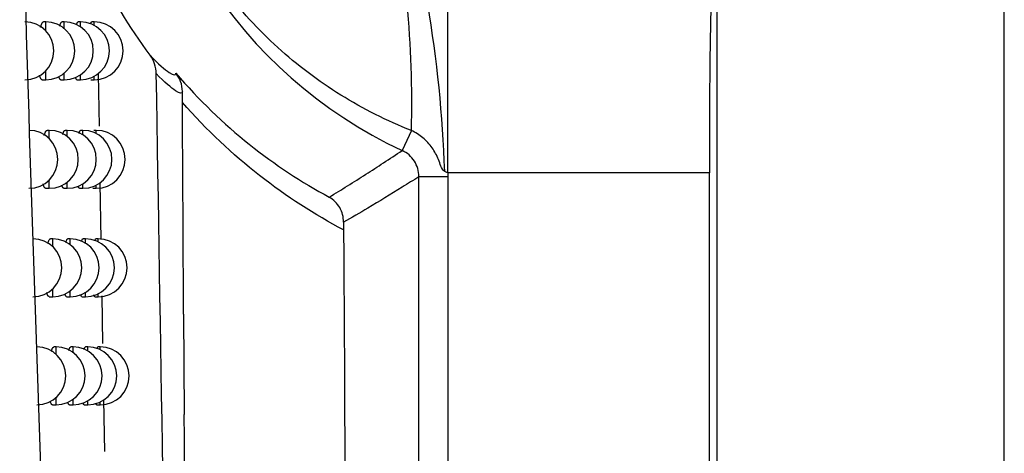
# Model space of a CAD drawing. Header units: millimetres. Extents: x -0.41 to 0.79, y -0.23 to 0.59.
# Tile 17 of 83: x 0.25982 to 0.2768, y 0.04897 to 0.05646. Entities that reach past the tile are written whole.
import ezdxf

# ---------------------------------------------------------------- set-up
doc = ezdxf.new("R2010")
doc.units = ezdxf.units.MM

msp = doc.modelspace()

# ---------------------------------------------------------------- linework, layer by layer
at = {"color": 7, "linetype": 'Continuous', "lineweight": 25}
for p, q in [((0.2718413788, 0.2750044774), (0.2718413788, 0.017917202)), ((0.2767977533, 0.0179608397), (0.2767977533, 0.2749608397)), ((0.2671988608, 0.0538160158), (0.2671988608, 0.0567261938)), ((0.260266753, 0.0564235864), (0.2602287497, 0.0564235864)), ((0.2605863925, 0.0564235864), (0.2605474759, 0.0564235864)), ((0.2608644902, 0.0564235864), (0.2608244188, 0.0564235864)), ((0.261101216, 0.0564235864), (0.2610597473, 0.0564235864)), ((0.2602032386, 0.0554235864), (0.260266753, 0.0554235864)), ((0.2605241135, 0.0554235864), (0.2605863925, 0.0554235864)), ((0.2608036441, 0.0554235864), (0.2608644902, 0.0554235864)), ((0.2610420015, 0.0554235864), (0.261101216, 0.0554235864)), ((0.2611706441, 0.0555212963), (0.2611853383, 0.0546202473)), ((0.2603271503, 0.0545496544), (0.2602890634, 0.0545496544)), ((0.260637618, 0.0545496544), (0.2605985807, 0.0545496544)), ((0.260907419, 0.0545496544), (0.2608671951, 0.0545496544)), ((0.2611367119, 0.0545496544), (0.2610950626, 0.0545496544)), ((0.2665730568, 0.0545470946), (0.2664125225, 0.054202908)), ((0.2667011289, 0.0340588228), (0.2667011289, 0.053749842)), ((0.2672010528, 0.053749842), (0.2667011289, 0.053749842)), ((0.2717104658, 0.0538160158), (0.2671988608, 0.0538160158)), ((0.2672010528, 0.053749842), (0.2672010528, 0.022557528)), ((0.2717104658, 0.018048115), (0.2717104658, 0.0538160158)), ((0.2602637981, 0.0535496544), (0.2603271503, 0.0535496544)), ((0.2605755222, 0.0535496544), (0.260637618, 0.0535496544)), ((0.2608467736, 0.0535496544), (0.260907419, 0.0535496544)), ((0.2610777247, 0.0535496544), (0.2611367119, 0.0535496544)), ((0.2612012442, 0.0536448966), (0.2612171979, 0.0526666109)), ((0.2603862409, 0.0526782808), (0.2603480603, 0.0526782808)), ((0.2606877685, 0.0526782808), (0.2606486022, 0.0526782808)), ((0.2609494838, 0.0526782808), (0.2609091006, 0.0526782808)), ((0.2611715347, 0.0526782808), (0.2611297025, 0.0526782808)), ((0.2603230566, 0.0516782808), (0.2603862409, 0.0516782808)), ((0.2606258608, 0.0516782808), (0.2606877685, 0.0516782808)), ((0.2608890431, 0.0516782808), (0.2609494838, 0.0516782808)), ((0.2611127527, 0.0516782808), (0.2611715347, 0.0516782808)), ((0.2612331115, 0.0516907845), (0.2612464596, 0.0508722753)), ((0.2626440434, 0.051375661), (0.2626543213, 0.0496457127)), ((0.2604440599, 0.0508094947), (0.2604057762, 0.0508094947)), ((0.2607368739, 0.0508094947), (0.2606975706, 0.0508094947)), ((0.2609907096, 0.0508094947), (0.2609501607, 0.0508094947)), ((0.2612057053, 0.0508094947), (0.2611636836, 0.0508094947)), ((0.2603810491, 0.0498094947), (0.2604440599, 0.0498094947)), ((0.2606751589, 0.0498094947), (0.2607368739, 0.0498094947)), ((0.2609304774, 0.0498094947), (0.2609907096, 0.0498094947)), ((0.2611471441, 0.0498094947), (0.2612057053, 0.0498094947)), ((0.2612623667, 0.0498968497), (0.2612769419, 0.049003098))]:
    msp.add_line(p, q, dxfattribs=at)
at = {"color": 9, "linetype": 'Continuous', "lineweight": 25}
for p, q in [((0.260266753, 0.0562691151), (0.260266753, 0.0564235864)), ((0.2605863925, 0.0563080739), (0.2605863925, 0.0564235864)), ((0.2608644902, 0.0563391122), (0.2608644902, 0.0564235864)), ((0.261101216, 0.0563639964), (0.261101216, 0.0564235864)), ((0.260266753, 0.0554235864), (0.260266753, 0.0555780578)), ((0.2605863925, 0.0554235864), (0.2605863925, 0.055539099)), ((0.2608644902, 0.0554235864), (0.2608644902, 0.0555080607)), ((0.261101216, 0.0554235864), (0.261101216, 0.0554831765)), ((0.2603271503, 0.0544054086), (0.2603271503, 0.0545496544)), ((0.260637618, 0.0544415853), (0.260637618, 0.0545496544)), ((0.260907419, 0.0544706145), (0.260907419, 0.0545496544)), ((0.2611367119, 0.0544939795), (0.2611367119, 0.0545496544)), ((0.2603271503, 0.0535496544), (0.2603271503, 0.0536939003)), ((0.260637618, 0.0535496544), (0.260637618, 0.0536577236)), ((0.260907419, 0.0535496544), (0.260907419, 0.0536286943)), ((0.2611367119, 0.0535496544), (0.2611367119, 0.0536053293)), ((0.2603862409, 0.0525434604), (0.2603862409, 0.0526782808)), ((0.2606877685, 0.0525771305), (0.2606877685, 0.0526782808)), ((0.2609494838, 0.0526043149), (0.2609494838, 0.0526782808)), ((0.2611715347, 0.0526262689), (0.2611715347, 0.0526782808)), ((0.2603862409, 0.0516782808), (0.2603862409, 0.0518131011)), ((0.2606877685, 0.0516782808), (0.2606877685, 0.0517794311)), ((0.2609494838, 0.0516782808), (0.2609494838, 0.0517522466)), ((0.2611715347, 0.0516782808), (0.2611715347, 0.0517302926)), ((0.2604440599, 0.0506833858), (0.2604440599, 0.0508094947)), ((0.2607368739, 0.0507147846), (0.2607368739, 0.0508094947)), ((0.2609907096, 0.0507402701), (0.2609907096, 0.0508094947)), ((0.2612057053, 0.0507609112), (0.2612057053, 0.0508094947)), ((0.2604440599, 0.0498094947), (0.2604440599, 0.0499356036)), ((0.2607368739, 0.0498094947), (0.2607368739, 0.0499042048)), ((0.2609907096, 0.0498094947), (0.2609907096, 0.0498787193)), ((0.2612057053, 0.0498094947), (0.2612057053, 0.0498580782))]:
    msp.add_line(p, q, dxfattribs=at)
at = {"color": 7, "linetype": 'Continuous', "lineweight": 25}
for centre, radius, start, end in [((0.2697977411, 0.0614608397), 0.0080085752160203, 115.0051190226, 244.9948809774), ((0.247920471, 0.054999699), 0.0186580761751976, 358.6099925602, 5.3544209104), ((0.2451378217, 0.053072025), 0.0220222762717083, 1.9977423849, 9.5522807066), ((0.2599053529, 0.0559235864), 0.0005, 270, 90), ((0.260266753, 0.0559235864), 0.0005, 270, 90), ((0.2605863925, 0.0559235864), 0.0005, 270, 90), ((0.2608644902, 0.0559235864), 0.0005, 270, 90), ((0.261101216, 0.0559235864), 0.0005, 270, 90), ((0.2599758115, 0.0540496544), 0.0005, 270, 90), ((0.2603271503, 0.0540496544), 0.0005, 270, 90), ((0.260637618, 0.0540496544), 0.0005, 270, 90), ((0.260907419, 0.0540496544), 0.0005, 270, 90), ((0.2611367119, 0.0540496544), 0.0005, 270, 90), ((0.2600447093, 0.0521782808), 0.0005, 270, 90), ((0.2603862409, 0.0521782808), 0.0005, 270, 90), ((0.2606877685, 0.0521782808), 0.0005, 270, 90), ((0.2609494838, 0.0521782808), 0.0005, 270, 90), ((0.2611715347, 0.0521782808), 0.0005, 270, 90), ((0.2601120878, 0.0503094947), 0.0005, 270, 90), ((0.2604440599, 0.0503094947), 0.0005, 270, 90), ((0.2607368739, 0.0503094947), 0.0005, 270, 90), ((0.2609907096, 0.0503094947), 0.0005, 270, 90), ((0.2612057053, 0.0503094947), 0.0005, 270, 90)]:
    msp.add_arc(centre, radius, start, end, dxfattribs=at)
msp.add_ellipse((0.2717715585, 0.0538160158), major_axis=(0, 0.003500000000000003), ratio=0.0174550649, start_param=0.5890309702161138, end_param=1.570796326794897, dxfattribs=at)
for points, knots in [([(0.2609596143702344, 0.0303826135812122), (0.2607913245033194, 0.0339073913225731), (0.2606314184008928, 0.0374558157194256), (0.2603350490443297, 0.0445911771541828), (0.2601985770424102, 0.0481787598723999), (0.2599549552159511, 0.0553939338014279), (0.2598478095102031, 0.0590216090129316), (0.2596688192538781, 0.0663054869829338), (0.2595964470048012, 0.069963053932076), (0.2595463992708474, 0.0736365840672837)], [0, 0, 0, 0, 0.25, 0.25, 0.5, 0.5, 0.75, 0.75, 1, 1, 1, 1]), ([(0.2665730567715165, 0.0545470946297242), (0.2661497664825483, 0.0547148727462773), (0.2657433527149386, 0.0549188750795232), (0.2649654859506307, 0.0554019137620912), (0.2646026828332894, 0.055675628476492), (0.2639297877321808, 0.0562875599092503), (0.2636194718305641, 0.0566272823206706), (0.2632090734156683, 0.0571709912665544), (0.2630807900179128, 0.0573584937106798), (0.2628414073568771, 0.0577461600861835), (0.2627300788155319, 0.0579469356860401), (0.262629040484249, 0.0581510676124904)], [0, 0, 0, 0, 0.2499999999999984, 0.2499999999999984, 0.4999999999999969, 0.4999999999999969, 0.7499999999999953, 0.7499999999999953, 0.8749999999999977, 0.8749999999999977, 1, 1, 1, 1]), ([(0.2601770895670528, 0.0563320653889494), (0.2601776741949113, 0.056334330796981), (0.2601804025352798, 0.056344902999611), (0.2601855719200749, 0.0563610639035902), (0.2601925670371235, 0.056380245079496), (0.2601997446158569, 0.0563959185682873), (0.260206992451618, 0.0564082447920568), (0.2602142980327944, 0.0564170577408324), (0.2602215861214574, 0.0564225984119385), (0.2602263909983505, 0.0564232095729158), (0.2602287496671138, 0.0564235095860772)], [0, 0, 0, 0, 0.0369943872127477, 0.1726453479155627, 0.3111743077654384, 0.4506916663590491, 0.5870915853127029, 0.7244298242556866, 0.8647251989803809, 1, 1, 1, 1]), ([(0.2605068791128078, 0.0563508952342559), (0.2605078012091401, 0.056354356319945), (0.2605107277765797, 0.0563653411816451), (0.2605158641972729, 0.0563805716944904), (0.2605221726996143, 0.0563963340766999), (0.2605285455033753, 0.0564085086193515), (0.260534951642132, 0.0564172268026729), (0.2605412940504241, 0.0564226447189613), (0.260545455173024, 0.0564232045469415), (0.2605474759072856, 0.0564234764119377)], [0, 0, 0, 0, 0.0718735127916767, 0.2281135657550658, 0.3854763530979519, 0.5388517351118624, 0.6932847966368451, 0.8510522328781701, 1, 1, 1, 1]), ([(0.2607943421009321, 0.0563700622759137), (0.2607953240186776, 0.0563736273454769), (0.2607981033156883, 0.0563837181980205), (0.2608027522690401, 0.0563965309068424), (0.2608082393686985, 0.0564087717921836), (0.2608137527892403, 0.0564173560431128), (0.2608191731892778, 0.056422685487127), (0.2608227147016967, 0.0564232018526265), (0.2608244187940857, 0.0564234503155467)], [0, 0, 0, 0, 0.1007087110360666, 0.2850538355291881, 0.4642535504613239, 0.644691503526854, 0.8290339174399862, 1, 1, 1, 1]), ([(0.2610396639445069, 0.0563895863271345), (0.2610403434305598, 0.0563919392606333), (0.2610440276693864, 0.0564046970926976), (0.2610493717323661, 0.0564156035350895), (0.261055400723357, 0.0564227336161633), (0.261058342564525, 0.0564232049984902), (0.2610597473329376, 0.0564234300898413)], [0, 0, 0, 0, 0.1024143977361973, 0.5553007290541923, 0.7876501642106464, 0.9999999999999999, 0.9999999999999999, 0.9999999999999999, 0.9999999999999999]), ([(0.262064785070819, 0.0558471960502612), (0.2622090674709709, 0.0556951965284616), (0.2623196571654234, 0.0556000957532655), (0.26246953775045, 0.0555010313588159), (0.2625086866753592, 0.0554973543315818), (0.2625101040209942, 0.055539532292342)], [0, 0, 0, 0, 0.5, 0.5, 1, 1, 1, 1]), ([(0.2626220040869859, 0.0552237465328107), (0.2626197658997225, 0.0551816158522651), (0.2625797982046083, 0.0551852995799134), (0.2624282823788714, 0.0552843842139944), (0.262316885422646, 0.0553795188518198), (0.2621718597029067, 0.055530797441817)], [0, 0, 0, 0, 0.5, 0.5, 1, 1, 1, 1]), ([(0.2625101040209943, 0.0555395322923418), (0.2629088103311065, 0.0550704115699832), (0.2633335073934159, 0.0546645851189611), (0.2642193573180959, 0.0539558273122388), (0.2646799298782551, 0.0536536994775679), (0.2651543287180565, 0.0533973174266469)], [0, 0, 0, 0, 0.5, 0.5, 1, 1, 1, 1]), ([(0.2602032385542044, 0.0554239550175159), (0.2602025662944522, 0.0554238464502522), (0.2601994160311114, 0.0554233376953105), (0.2601939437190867, 0.0554261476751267), (0.2601868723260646, 0.0554323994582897), (0.2601800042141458, 0.0554424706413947), (0.2601732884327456, 0.0554561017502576), (0.2601669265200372, 0.0554734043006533), (0.2601620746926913, 0.0554892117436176), (0.2601595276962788, 0.0555001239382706), (0.2601587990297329, 0.0555032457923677)], [0, 0, 0, 0, 0.041344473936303, 0.1937435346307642, 0.3412794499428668, 0.4898466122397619, 0.6416822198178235, 0.7946547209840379, 0.9412530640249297, 1, 1, 1, 1]), ([(0.2605241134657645, 0.055423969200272), (0.2605234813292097, 0.0554238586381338), (0.2605206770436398, 0.0554233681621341), (0.2605158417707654, 0.0554262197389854), (0.2605096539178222, 0.0554325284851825), (0.2605036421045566, 0.0554425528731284), (0.2604977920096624, 0.0554563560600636), (0.260493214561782, 0.0554697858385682), (0.2604907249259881, 0.0554796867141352), (0.2604900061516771, 0.0554825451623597)], [0, 0, 0, 0, 0.0516211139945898, 0.2290016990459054, 0.4005776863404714, 0.5733513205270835, 0.7499167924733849, 0.927799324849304, 1, 1, 1, 1]), ([(0.2608036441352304, 0.0554239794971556), (0.2608030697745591, 0.0554238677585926), (0.260800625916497, 0.0554233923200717), (0.2607964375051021, 0.0554262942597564), (0.2607911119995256, 0.0554325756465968), (0.2607859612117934, 0.0554428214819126), (0.2607820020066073, 0.0554528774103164), (0.2607798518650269, 0.0554607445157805), (0.2607793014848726, 0.0554627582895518)], [0, 0, 0, 0, 0.0670190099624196, 0.2851604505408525, 0.4960266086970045, 0.7083627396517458, 0.925348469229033, 1, 1, 1, 1]), ([(0.2654027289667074, 0.0528300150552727), (0.2649038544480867, 0.0530941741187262), (0.2644202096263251, 0.0534052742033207), (0.2634887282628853, 0.0541351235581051), (0.2630425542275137, 0.0545523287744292), (0.2626229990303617, 0.0550332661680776)], [0, 0, 0, 0, 0.5, 0.5, 1, 1, 1, 1]), ([(0.2602399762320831, 0.0544626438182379), (0.2602401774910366, 0.0544634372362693), (0.2602424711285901, 0.0544724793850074), (0.260247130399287, 0.0544872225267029), (0.2602539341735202, 0.0545064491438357), (0.260260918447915, 0.0545220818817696), (0.260267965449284, 0.054534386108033), (0.2602750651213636, 0.0545431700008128), (0.2602821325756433, 0.0545486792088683), (0.2602867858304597, 0.054549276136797), (0.2602890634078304, 0.0545495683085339)], [0, 0, 0, 0, 0.0133837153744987, 0.152526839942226, 0.2946262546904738, 0.4377413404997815, 0.5775521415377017, 0.7183253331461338, 0.8621318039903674, 1, 1, 1, 1]), ([(0.2605602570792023, 0.0544811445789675), (0.2605607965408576, 0.0544832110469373), (0.2605632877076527, 0.0544927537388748), (0.2605679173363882, 0.0545066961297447), (0.2605740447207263, 0.0545224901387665), (0.2605802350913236, 0.0545346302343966), (0.2605864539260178, 0.0545433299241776), (0.2605926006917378, 0.0545487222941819), (0.2605966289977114, 0.0545492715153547), (0.2605985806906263, 0.0545495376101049)], [0, 0, 0, 0, 0.0445082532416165, 0.2055335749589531, 0.3677176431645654, 0.5256965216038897, 0.684765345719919, 0.8472704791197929, 1, 1, 1, 1]), ([(0.2608390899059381, 0.0544999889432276), (0.2608396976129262, 0.0545022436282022), (0.2608420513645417, 0.0545109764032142), (0.2608462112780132, 0.0545226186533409), (0.260851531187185, 0.054534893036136), (0.2608568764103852, 0.0545434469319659), (0.2608621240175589, 0.0545487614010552), (0.2608655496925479, 0.0545492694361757), (0.260867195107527, 0.0545495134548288)], [0, 0, 0, 0, 0.0666581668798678, 0.2581783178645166, 0.444265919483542, 0.6316398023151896, 0.8230697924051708, 1, 1, 1, 1]), ([(0.26714671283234, 0.053839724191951), (0.2671109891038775, 0.0538570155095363), (0.2670948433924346, 0.053897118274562), (0.2670670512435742, 0.0539707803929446), (0.2670543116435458, 0.0540080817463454), (0.2670097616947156, 0.0541175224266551), (0.2669733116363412, 0.0541864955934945), (0.2668835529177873, 0.0543134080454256), (0.2668295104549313, 0.0543722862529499), (0.2667102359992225, 0.0544720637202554), (0.2666447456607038, 0.0545138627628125), (0.2665730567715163, 0.0545470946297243)], [0, 0, 0, 0, 0.1249999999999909, 0.1249999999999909, 0.2499999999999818, 0.2499999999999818, 0.4999999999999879, 0.4999999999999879, 0.7499999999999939, 0.7499999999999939, 1, 1, 1, 1]), ([(0.2651543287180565, 0.0533973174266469), (0.265365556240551, 0.0535258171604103), (0.2655764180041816, 0.0536571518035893), (0.2657868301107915, 0.053791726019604), (0.2658884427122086, 0.0538567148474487), (0.2659899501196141, 0.0539224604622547), (0.2660913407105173, 0.0539890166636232), (0.2661985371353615, 0.0540593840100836), (0.2663056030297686, 0.0541306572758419), (0.2664125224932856, 0.0542029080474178)], [0, 0, 0, 0, 0.0372626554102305, 0.0372626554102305, 0.0372626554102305, 0.0552576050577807, 0.0552576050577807, 0.0552576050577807, 0.0742829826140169, 0.0742829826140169, 0.0742829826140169, 0.0742829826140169]), ([(0.2667011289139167, 0.0537498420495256), (0.2667011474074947, 0.0538451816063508), (0.266673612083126, 0.0539386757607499), (0.2665725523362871, 0.0540975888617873), (0.2664989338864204, 0.0541626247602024), (0.2664125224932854, 0.0542029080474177)], [0, 0, 0, 0, 0.5, 0.5, 1, 1, 1, 1]), ([(0.2667011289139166, 0.0537498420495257), (0.2666050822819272, 0.0536886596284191), (0.2665090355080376, 0.0536282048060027), (0.2664129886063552, 0.0535684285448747), (0.266215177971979, 0.0534453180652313), (0.2660173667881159, 0.0533250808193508), (0.2658195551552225, 0.0532073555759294), (0.2656805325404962, 0.0531246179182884), (0.2655415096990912, 0.0530431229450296), (0.2654024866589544, 0.0529627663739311)], [0.000491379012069, 0.000491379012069, 0.000491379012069, 0.000491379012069, 0.0170024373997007, 0.0170024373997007, 0.0170024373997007, 0.0510073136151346, 0.0510073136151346, 0.0510073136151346, 0.0749060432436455, 0.0749060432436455, 0.0749060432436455, 0.0749060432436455]), ([(0.2602637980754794, 0.0535500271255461), (0.2602631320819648, 0.0535499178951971), (0.2602600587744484, 0.0535494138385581), (0.2602547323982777, 0.05355223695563), (0.2602478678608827, 0.0535585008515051), (0.2602412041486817, 0.0535685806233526), (0.2602346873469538, 0.0535821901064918), (0.2602285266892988, 0.0535995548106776), (0.2602242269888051, 0.0536137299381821), (0.2602221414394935, 0.0536228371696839), (0.2602218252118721, 0.053624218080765)], [0, 0, 0, 0, 0.0435506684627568, 0.2009698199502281, 0.3533255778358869, 0.5067460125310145, 0.6635400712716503, 0.8215072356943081, 0.9729355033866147, 1, 1, 1, 1]), ([(0.2605755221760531, 0.0535500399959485), (0.2605748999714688, 0.0535499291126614), (0.260572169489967, 0.0535494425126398), (0.2605674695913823, 0.0535523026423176), (0.2605614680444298, 0.0535586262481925), (0.2605556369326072, 0.0535686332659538), (0.2605499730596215, 0.0535825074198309), (0.2605459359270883, 0.0535944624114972), (0.2605439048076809, 0.0536026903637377), (0.260543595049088, 0.0536039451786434)], [0, 0, 0, 0, 0.0545084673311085, 0.2392048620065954, 0.4178225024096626, 0.5976866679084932, 0.7814966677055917, 0.9666768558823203, 1, 1, 1, 1]), ([(0.2608467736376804, 0.0535500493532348), (0.2608462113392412, 0.0535499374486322), (0.2608438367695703, 0.0535494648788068), (0.2608397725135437, 0.0535523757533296), (0.2608346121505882, 0.0535586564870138), (0.2608296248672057, 0.0535689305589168), (0.2608259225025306, 0.0535785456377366), (0.2608239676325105, 0.0535858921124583), (0.2608235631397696, 0.0535874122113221)], [0, 0, 0, 0, 0.0688872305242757, 0.2909087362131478, 0.505495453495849, 0.7215777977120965, 0.9423901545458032, 1, 1, 1, 1]), ([(0.2654024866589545, 0.052962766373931), (0.2654027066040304, 0.0530529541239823), (0.265378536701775, 0.0531404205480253), (0.26529164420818, 0.0532908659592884), (0.2652282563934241, 0.0533542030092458), (0.2651543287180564, 0.0533973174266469)], [0, 0, 0, 0, 0.5, 0.5, 1, 1, 1, 1]), ([(0.260301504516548, 0.0525956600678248), (0.2603034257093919, 0.0526024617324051), (0.2603074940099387, 0.0526168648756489), (0.2603139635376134, 0.0526350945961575), (0.2603207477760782, 0.0526508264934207), (0.2603276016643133, 0.0526630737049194), (0.2603344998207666, 0.0526718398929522), (0.260341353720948, 0.0526773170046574), (0.2603458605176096, 0.0526779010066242), (0.2603480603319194, 0.0526781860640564)], [0, 0, 0, 0, 0.1306105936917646, 0.2765798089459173, 0.4235941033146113, 0.5671107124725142, 0.7116158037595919, 0.8592366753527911, 1, 1, 1, 1]), ([(0.2606124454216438, 0.0526138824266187), (0.2606126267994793, 0.0526145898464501), (0.260614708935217, 0.0526227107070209), (0.2606188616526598, 0.0526353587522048), (0.2606248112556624, 0.0526512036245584), (0.2606308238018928, 0.0526633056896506), (0.2606368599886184, 0.0526719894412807), (0.2606428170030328, 0.052677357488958), (0.2606467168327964, 0.0526778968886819), (0.2606486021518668, 0.0526781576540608)], [0, 0, 0, 0, 0.0158431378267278, 0.1818720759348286, 0.349097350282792, 0.5118936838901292, 0.6758137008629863, 0.8432765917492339, 1, 1, 1, 1]), ([(0.2608828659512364, 0.0526324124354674), (0.2608831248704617, 0.0526333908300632), (0.2608850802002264, 0.0526407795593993), (0.2608887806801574, 0.0526512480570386), (0.2608939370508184, 0.0526635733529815), (0.260899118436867, 0.0526720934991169), (0.260904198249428, 0.052677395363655), (0.2609075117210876, 0.0526778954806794), (0.2609091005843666, 0.0526781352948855)], [0, 0, 0, 0, 0.0303959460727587, 0.2295468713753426, 0.4229637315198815, 0.6177179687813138, 0.816689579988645, 0.9999999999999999, 0.9999999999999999, 0.9999999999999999, 0.9999999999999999]), ([(0.2611126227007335, 0.0526504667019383), (0.2611126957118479, 0.0526507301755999), (0.261115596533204, 0.0526611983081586), (0.2611200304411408, 0.0526702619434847), (0.261125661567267, 0.0526774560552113), (0.2611283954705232, 0.0526779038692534), (0.2611297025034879, 0.0526781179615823)], [0, 0, 0, 0, 0.0129203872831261, 0.5133428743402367, 0.7673374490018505, 1, 1, 1, 1]), ([(0.2603230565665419, 0.0516786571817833), (0.2603223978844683, 0.0516785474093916), (0.2603194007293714, 0.051678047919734), (0.2603142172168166, 0.051680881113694), (0.2603075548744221, 0.0516871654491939), (0.2603010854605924, 0.0516972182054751), (0.2602947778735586, 0.0517109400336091), (0.2602888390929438, 0.0517276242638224), (0.2602852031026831, 0.0517413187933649), (0.2602834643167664, 0.0517478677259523)], [0, 0, 0, 0, 0.0458593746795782, 0.2086707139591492, 0.3662069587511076, 0.5248438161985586, 0.6869673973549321, 0.8503030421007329, 1, 1, 1, 1]), ([(0.26062586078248, 0.0516786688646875), (0.2606252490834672, 0.0516785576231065), (0.2606225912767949, 0.0516780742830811), (0.2606180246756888, 0.0516809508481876), (0.2606122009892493, 0.0516872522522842), (0.2606065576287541, 0.0516973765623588), (0.2606011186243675, 0.0517105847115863), (0.2605977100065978, 0.0517222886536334), (0.2605960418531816, 0.0517280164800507)], [0, 0, 0, 0, 0.0576223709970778, 0.250366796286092, 0.4367341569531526, 0.6244018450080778, 0.8161849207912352, 1, 1, 1, 1]), ([(0.2608890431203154, 0.0516786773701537), (0.2608884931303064, 0.0516785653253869), (0.2608861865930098, 0.0516780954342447), (0.2608822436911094, 0.0516810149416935), (0.2608772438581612, 0.0516872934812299), (0.260872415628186, 0.0516975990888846), (0.2608689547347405, 0.0517067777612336), (0.2608671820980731, 0.0517136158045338), (0.2608669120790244, 0.051714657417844)], [0, 0, 0, 0, 0.0707472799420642, 0.2966985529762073, 0.5150552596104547, 0.734933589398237, 0.9596234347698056, 1, 1, 1, 1]), ([(0.2611127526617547, 0.0516786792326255), (0.2611122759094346, 0.0516785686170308), (0.261110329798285, 0.0516781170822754), (0.2611056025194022, 0.05168230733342), (0.261100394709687, 0.051691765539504), (0.2610968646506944, 0.0517045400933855), (0.2610959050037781, 0.0517080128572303)], [0, 0, 0, 0, 0.0812294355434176, 0.3315799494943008, 0.8182899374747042, 1, 1, 1, 1]), ([(0.2603617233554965, 0.050731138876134), (0.260363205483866, 0.0507365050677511), (0.260366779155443, 0.0507494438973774), (0.2603726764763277, 0.0507663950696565), (0.2603792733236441, 0.0507821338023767), (0.2603859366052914, 0.0507943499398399), (0.2603926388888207, 0.0508030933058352), (0.2603992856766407, 0.0508085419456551), (0.260403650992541, 0.050809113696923), (0.2604057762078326, 0.0508093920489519)], [0, 0, 0, 0, 0.1064466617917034, 0.2566615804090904, 0.4079536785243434, 0.5555457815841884, 0.7041549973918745, 0.855970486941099, 1, 1, 1, 1]), ([(0.2606635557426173, 0.05074909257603), (0.2606652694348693, 0.050755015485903), (0.2606688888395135, 0.0507675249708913), (0.2606745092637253, 0.0507823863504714), (0.2606803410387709, 0.0507945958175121), (0.2606862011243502, 0.0508032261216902), (0.2606919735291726, 0.0508085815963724), (0.2606957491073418, 0.050809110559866), (0.2606975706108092, 0.0508093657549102)], [0, 0, 0, 0, 0.1554212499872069, 0.3282575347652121, 0.4964255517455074, 0.6657548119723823, 0.8387455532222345, 1, 1, 1, 1]), ([(0.2609260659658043, 0.0507671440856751), (0.2609275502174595, 0.0507724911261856), (0.2609306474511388, 0.0507836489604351), (0.2609354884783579, 0.0507946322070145), (0.2609405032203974, 0.0508033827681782), (0.2609454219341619, 0.050808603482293), (0.2609486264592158, 0.0508091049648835), (0.2609501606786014, 0.0508093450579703)], [0, 0, 0, 0, 0.1877653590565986, 0.3918157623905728, 0.5972774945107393, 0.8071899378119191, 1, 1, 1, 1]), ([(0.2611474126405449, 0.0507825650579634), (0.2611501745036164, 0.0507903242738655), (0.2611543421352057, 0.0508020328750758), (0.2611597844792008, 0.0508085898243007), (0.2611624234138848, 0.0508090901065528), (0.2611636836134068, 0.0508093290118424)], [0, 0, 0, 0, 0.5065277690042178, 0.7643467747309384, 1, 1, 1, 1]), ([(0.2603810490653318, 0.0498098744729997), (0.2603803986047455, 0.0498097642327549), (0.2603774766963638, 0.0498092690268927), (0.2603724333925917, 0.0498121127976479), (0.2603659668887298, 0.0498184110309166), (0.2603596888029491, 0.0498284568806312), (0.2603535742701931, 0.0498422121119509), (0.260348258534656, 0.0498574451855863), (0.2603451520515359, 0.049869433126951), (0.2603438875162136, 0.0498743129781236)], [0, 0, 0, 0, 0.0484133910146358, 0.2174758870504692, 0.3810240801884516, 0.5457146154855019, 0.7140233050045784, 0.8835893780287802, 1, 1, 1, 1]), ([(0.260675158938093, 0.0498098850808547), (0.2606745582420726, 0.0498097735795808), (0.2606719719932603, 0.0498092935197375), (0.2606675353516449, 0.0498121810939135), (0.2606618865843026, 0.0498184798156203), (0.2606564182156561, 0.0498286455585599), (0.2606515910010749, 0.0498405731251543), (0.2606487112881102, 0.04985069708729), (0.260647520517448, 0.0498548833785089)], [0, 0, 0, 0, 0.0612536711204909, 0.263722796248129, 0.4594607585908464, 0.6565641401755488, 0.8579881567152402, 1, 1, 1, 1]), ([(0.2609304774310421, 0.0498098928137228), (0.2609299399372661, 0.0498097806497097), (0.2609277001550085, 0.0498093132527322), (0.2609238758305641, 0.0498122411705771), (0.2609190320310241, 0.0498185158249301), (0.2609143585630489, 0.0498288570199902), (0.2609111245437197, 0.0498376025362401), (0.2609095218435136, 0.049843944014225), (0.2609093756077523, 0.0498445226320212)], [0, 0, 0, 0, 0.0725998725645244, 0.3025298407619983, 0.52470514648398, 0.7484284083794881, 0.9770457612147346, 1, 1, 1, 1]), ([(0.2611471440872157, 0.0498098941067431), (0.2611466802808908, 0.0498097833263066), (0.2611447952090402, 0.0498093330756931), (0.2611402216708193, 0.0498135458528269), (0.2611353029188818, 0.0498226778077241), (0.2611320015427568, 0.0498349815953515), (0.2611311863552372, 0.0498380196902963)], [0, 0, 0, 0, 0.0835107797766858, 0.3394171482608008, 0.8368865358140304, 1, 1, 1, 1]), ([(0.2628218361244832, 0.0242630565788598), (0.2628216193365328, 0.0242990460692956), (0.2628213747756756, 0.0243396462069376), (0.2628210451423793, 0.0243823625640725), (0.2628209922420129, 0.024389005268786), (0.2628209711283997, 0.0243916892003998), (0.2628209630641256, 0.0243927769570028), (0.2628209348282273, 0.0243965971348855), (0.2628205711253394, 0.0244463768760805), (0.2627917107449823, 0.0284161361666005), (0.262732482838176, 0.0367903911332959), (0.2626820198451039, 0.0452266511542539), (0.2626555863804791, 0.0496457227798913)], [0, 0, 0, 0, 0.0043970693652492, 0.0049603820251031, 0.0052436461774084, 0.0052543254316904, 0.005277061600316, 0.0053645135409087, 0.0057007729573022, 0.0111315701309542, 0.4820121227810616, 1, 1, 1, 1])]:
    msp.add_open_spline(points, degree=3, knots=knots, dxfattribs=at)
for points in [[(0.262064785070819, 0.0558471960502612), (0.2617069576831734, 0.0563351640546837), (0.2614021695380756, 0.0568467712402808), (0.2611469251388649, 0.0573805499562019)], [(0.2621718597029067, 0.055530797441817), (0.2621699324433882, 0.055644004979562), (0.2621330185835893, 0.055754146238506), (0.262064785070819, 0.0558471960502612)], [(0.2625849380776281, 0.028389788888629), (0.2624623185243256, 0.0373370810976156), (0.2623275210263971, 0.0463872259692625), (0.2621718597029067, 0.055530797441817)], [(0.2626220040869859, 0.0552237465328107), (0.2626214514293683, 0.0553403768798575), (0.2625804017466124, 0.0554519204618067), (0.2625101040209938, 0.0555395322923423)], [(0.2626229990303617, 0.0550332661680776), (0.2626226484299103, 0.0550949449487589), (0.262622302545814, 0.0551607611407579), (0.2626220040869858, 0.0552237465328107)], [(0.2626440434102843, 0.0513756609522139), (0.2626369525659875, 0.0525933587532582), (0.2626299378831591, 0.0538125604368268), (0.2626229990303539, 0.0550332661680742)], [(0.2671988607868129, 0.0538160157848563), (0.267181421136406, 0.0538238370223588), (0.2671638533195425, 0.0538314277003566), (0.2671467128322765, 0.0538397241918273)], [(0.2671988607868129, 0.0538160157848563), (0.2672003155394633, 0.0537940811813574), (0.2672010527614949, 0.053772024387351), (0.2672010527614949, 0.0537498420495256)], [(0.2654024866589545, 0.052962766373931), (0.2654023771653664, 0.0529178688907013), (0.2654024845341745, 0.0528729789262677), (0.2654027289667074, 0.0528300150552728)], [(0.2654027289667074, 0.0528300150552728), (0.2654576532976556, 0.0431759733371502), (0.265517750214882, 0.0336185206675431), (0.2655829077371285, 0.0241756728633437)]]:
    msp.add_open_spline(points, degree=3, dxfattribs=at)

doc.saveas('drawing.dxf')
